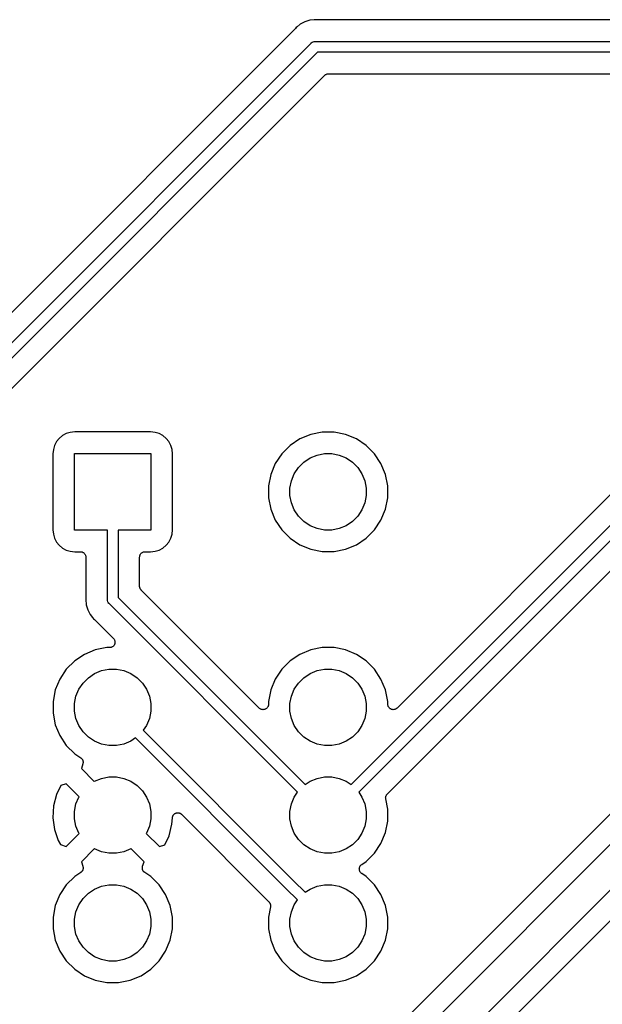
# Model space of a CAD drawing. Extents: x 2.6 to 14.5, y -8.4 to -1.4.
# Tile 36 of 43: x 10.829 to 11.37, y -7.646 to -6.732. Entities that reach past the tile are written whole.
import ezdxf

# ---------------------------------------------------------------- set-up
doc = ezdxf.new("R2010")
doc.units = 0
doc.header["$MEASUREMENT"] = 0
doc.layers.add('BLACK', color=7, linetype='CONTINUOUS')

msp = doc.modelspace()

# ---------------------------------------------------------------- linework, layer by layer
at = {"layer": 'BLACK', "linetype": 'CONTINUOUS'}
for p, q in [((11.0981, -6.73236), (11.0934, -6.73379)), ((11.102, -6.73198), (11.0981, -6.73236)), ((11.103, -6.73188), (11.102, -6.73198)), ((11.102, -6.73198), (11.102, -6.73198)), ((11.104, -6.73198), (11.103, -6.73188)), ((11.1042, -6.73198), (11.104, -6.73198)), ((11.1044, -6.732), (11.1042, -6.73198)), ((11.1045, -6.732), (11.1044, -6.732)), ((12.1815, -6.732), (11.1045, -6.732)), ((11.0843, -6.74036), (10.456, -7.36865)), ((11.0844, -6.7402), (11.0843, -6.74036)), ((11.0846, -6.74005), (11.0844, -6.7402)), ((11.0852, -6.73924), (11.0846, -6.74)), ((11.0846, -6.74), (11.0846, -6.74005)), ((11.0862, -6.73847), (11.0852, -6.73924)), ((11.089, -6.73611), (11.0862, -6.73847)), ((11.0914, -6.73486), (11.089, -6.73611)), ((11.0934, -6.73379), (11.0914, -6.73486)), ((11.102, -6.75207), (11.103, -6.75198)), ((11.103, -6.75198), (11.1032, -6.752)), ((10.4628, -7.39011), (11.0993, -6.75364)), ((11.0993, -6.75364), (11.0994, -6.75345)), ((11.0994, -6.75345), (11.1002, -6.75282)), ((11.1002, -6.75282), (11.1011, -6.75236)), ((11.1011, -6.75236), (11.102, -6.75207)), ((11.1032, -6.752), (12.1828, -6.752)), ((11.1051, -6.762), (10.4686, -7.39847)), ((12.1809, -6.762), (11.1051, -6.762)), ((10.4836, -7.41175), (11.1119, -6.78346)), ((11.1119, -6.78342), (11.1123, -6.78313)), ((11.1119, -6.78345), (11.1119, -6.78342)), ((11.1119, -6.78346), (11.1119, -6.78345)), ((11.1119, -6.78345), (11.1119, -6.78345)), ((11.1119, -6.78345), (11.1119, -6.78345)), ((11.1123, -6.78313), (11.1127, -6.78284)), ((11.1127, -6.78281), (11.1131, -6.78259)), ((11.1127, -6.78282), (11.1127, -6.78281)), ((11.1127, -6.78284), (11.1127, -6.78282)), ((11.1131, -6.78259), (11.1135, -6.78238)), ((11.1135, -6.78237), (11.1136, -6.78236)), ((11.1135, -6.78238), (11.1135, -6.78237)), ((11.1136, -6.78236), (11.114, -6.78223)), ((11.114, -6.78223), (11.1145, -6.7821)), ((11.1145, -6.78209), (11.115, -6.78205)), ((11.1145, -6.7821), (11.1145, -6.78209)), ((11.1145, -6.78209), (11.1145, -6.78209)), ((11.115, -6.78205), (11.1154, -6.782)), ((11.1154, -6.782), (12.1706, -6.782)), ((11.5131, -7.03658), (11.179, -7.37068)), ((11.1363, -7.44162), (11.5281, -7.04986)), ((11.0321, -7.842), (11.813, -7.06104)), ((11.5339, -7.05822), (11.1434, -7.44869)), ((11.1699, -7.45046), (11.5407, -7.07968)), ((11.759, -7.08676), (11.0252, -7.82054)), ((11.8342, -7.08225), (11.0494, -7.86709)), ((10.8719, -7.116), (10.8684, -7.11786)), ((10.8756, -7.11486), (10.8719, -7.116)), ((10.8798, -7.11445), (10.8756, -7.11486)), ((10.9502, -7.11445), (10.8798, -7.11445)), ((10.9544, -7.11486), (10.9502, -7.11445)), ((10.9581, -7.116), (10.9544, -7.11486)), ((10.9616, -7.11786), (10.9581, -7.116)), ((11.0988, -7.1167), (11.0887, -7.12088)), ((11.1095, -7.11457), (11.0988, -7.1167)), ((11.1205, -7.11457), (11.1095, -7.11457)), ((11.1312, -7.1167), (11.1205, -7.11457)), ((11.1413, -7.12088), (11.1312, -7.1167)), ((10.8629, -7.1234), (10.861, -7.12688)), ((10.8654, -7.12036), (10.8629, -7.1234)), ((10.8684, -7.11786), (10.8654, -7.12036)), ((10.9646, -7.12036), (10.9616, -7.11786)), ((10.9671, -7.1234), (10.9646, -7.12036)), ((10.969, -7.12688), (10.9671, -7.1234)), ((11.0887, -7.12088), (11.0797, -7.12694)), ((11.1503, -7.12694), (11.1413, -7.12088)), ((10.8599, -7.13065), (10.8594, -7.13481)), ((10.8594, -7.13481), (10.8594, -7.20519)), ((10.861, -7.12688), (10.8599, -7.13065)), ((10.8796, -7.20543), (10.8796, -7.13457)), ((10.8796, -7.13457), (10.9504, -7.13457)), ((10.9504, -7.13457), (10.9504, -7.20543)), ((10.9701, -7.13065), (10.969, -7.12688)), ((10.9706, -7.13481), (10.9701, -7.13065)), ((10.9706, -7.20519), (10.9706, -7.13481)), ((11.0719, -7.13466), (11.0659, -7.14374)), ((11.0797, -7.12694), (11.0719, -7.13466)), ((11.1047, -7.13593), (11.1115, -7.13457)), ((11.1115, -7.13457), (11.1185, -7.13457)), ((11.1185, -7.13457), (11.1253, -7.13593)), ((11.1581, -7.13466), (11.1503, -7.12694)), ((11.1641, -7.14374), (11.1581, -7.13466)), ((11.0659, -7.14374), (11.0617, -7.15383)), ((11.0875, -7.14741), (11.0924, -7.14248)), ((11.0924, -7.14248), (11.0982, -7.1386)), ((11.0982, -7.1386), (11.1047, -7.13593)), ((11.1253, -7.13593), (11.1318, -7.1386)), ((11.1318, -7.1386), (11.1376, -7.14248)), ((11.1376, -7.14248), (11.1425, -7.14741)), ((11.1683, -7.15383), (11.1641, -7.14374)), ((11.0617, -7.15383), (11.0596, -7.16454)), ((11.0809, -7.15966), (11.0836, -7.15322)), ((11.0836, -7.15322), (11.0875, -7.14741)), ((11.1425, -7.14741), (11.1464, -7.15322)), ((11.1464, -7.15322), (11.1491, -7.15966)), ((11.1704, -7.16454), (11.1683, -7.15383)), ((11.0796, -7.16651), (11.0809, -7.15966)), ((11.1491, -7.15966), (11.1504, -7.16651)), ((11.0596, -7.16454), (11.0596, -7.17546)), ((11.0796, -7.17349), (11.0796, -7.16651)), ((11.1504, -7.16651), (11.1504, -7.17349)), ((11.1704, -7.17546), (11.1704, -7.16454)), ((11.0596, -7.17546), (11.0617, -7.18617)), ((11.0809, -7.18034), (11.0796, -7.17349)), ((11.0836, -7.18678), (11.0809, -7.18034)), ((11.1491, -7.18034), (11.1464, -7.18678)), ((11.1504, -7.17349), (11.1491, -7.18034)), ((11.1683, -7.18617), (11.1704, -7.17546)), ((11.0617, -7.18617), (11.0659, -7.19626)), ((11.0875, -7.19259), (11.0836, -7.18678)), ((11.1464, -7.18678), (11.1425, -7.19259)), ((11.1641, -7.19626), (11.1683, -7.18617)), ((11.0659, -7.19626), (11.0719, -7.20534)), ((11.0924, -7.19752), (11.0875, -7.19259)), ((11.0982, -7.2014), (11.0924, -7.19752)), ((11.1376, -7.19752), (11.1318, -7.2014)), ((11.1425, -7.19259), (11.1376, -7.19752)), ((11.1581, -7.20534), (11.1641, -7.19626)), ((10.8594, -7.20519), (10.8599, -7.20935)), ((10.91, -7.20543), (10.8796, -7.20543)), ((10.91, -7.26975), (10.91, -7.20543)), ((10.9504, -7.20543), (10.92, -7.20543)), ((10.92, -7.20543), (10.92, -7.26793)), ((10.9701, -7.20935), (10.9706, -7.20519)), ((11.0719, -7.20534), (11.0797, -7.21306)), ((11.1047, -7.20407), (11.0982, -7.2014)), ((11.1115, -7.20543), (11.1047, -7.20407)), ((11.1185, -7.20543), (11.1115, -7.20543)), ((11.1253, -7.20407), (11.1185, -7.20543)), ((11.1318, -7.2014), (11.1253, -7.20407)), ((11.1503, -7.21306), (11.1581, -7.20534)), ((10.8599, -7.20935), (10.861, -7.21312)), ((10.861, -7.21312), (10.8629, -7.2166)), ((10.8629, -7.2166), (10.8654, -7.21964)), ((10.9646, -7.21964), (10.9671, -7.2166)), ((10.9671, -7.2166), (10.969, -7.21312)), ((10.969, -7.21312), (10.9701, -7.20935)), ((11.0797, -7.21306), (11.0887, -7.21912)), ((11.1413, -7.21912), (11.1503, -7.21306)), ((10.8654, -7.21964), (10.8684, -7.22214)), ((10.8684, -7.22214), (10.8719, -7.224)), ((10.8719, -7.224), (10.8756, -7.22514)), ((10.8756, -7.22514), (10.8798, -7.22555)), ((10.8798, -7.22555), (10.885, -7.22555)), ((10.885, -7.22555), (10.885, -7.22555)), ((10.885, -7.22555), (10.885, -7.22555)), ((10.885, -7.22555), (10.885, -7.22555)), ((10.885, -7.22555), (10.8851, -7.22555)), ((10.8851, -7.22555), (10.8855, -7.22561)), ((10.8855, -7.22561), (10.886, -7.22566)), ((10.886, -7.22566), (10.886, -7.22566)), ((10.886, -7.22566), (10.886, -7.22566)), ((10.886, -7.22566), (10.8865, -7.22581)), ((10.8865, -7.22581), (10.8869, -7.22594)), ((10.8869, -7.22594), (10.887, -7.22595)), ((10.887, -7.22595), (10.887, -7.22596)), ((10.887, -7.22596), (10.8874, -7.22618)), ((10.8874, -7.22618), (10.8878, -7.22641)), ((10.8878, -7.22641), (10.8878, -7.22642)), ((10.8878, -7.22642), (10.8878, -7.22643)), ((10.8878, -7.22643), (10.8882, -7.22673)), ((10.8882, -7.22673), (10.8885, -7.22703)), ((10.8885, -7.22703), (10.8886, -7.22704)), ((10.8886, -7.22704), (10.8886, -7.22706)), ((10.8886, -7.22706), (10.8889, -7.22742)), ((10.9412, -7.22737), (10.9415, -7.22701)), ((10.9415, -7.22698), (10.9419, -7.22669)), ((10.9415, -7.227), (10.9415, -7.22698)), ((10.9415, -7.22701), (10.9415, -7.227)), ((10.9419, -7.22669), (10.9422, -7.22639)), ((10.9422, -7.22638), (10.9423, -7.22637)), ((10.9422, -7.22639), (10.9422, -7.22638)), ((10.9423, -7.22637), (10.9427, -7.22615)), ((10.9427, -7.22615), (10.9431, -7.22593)), ((10.9431, -7.22592), (10.9436, -7.22579)), ((10.9431, -7.22593), (10.9431, -7.22592)), ((10.9431, -7.22593), (10.9431, -7.22593)), ((10.9436, -7.22579), (10.944, -7.22565)), ((10.944, -7.22565), (10.9441, -7.22564)), ((10.944, -7.22565), (10.944, -7.22565)), ((10.9441, -7.22564), (10.9445, -7.2256)), ((10.9445, -7.2256), (10.945, -7.22555)), ((10.945, -7.22555), (10.9502, -7.22555)), ((10.9502, -7.22555), (10.9544, -7.22514)), ((10.9544, -7.22514), (10.9581, -7.224)), ((10.9581, -7.224), (10.9616, -7.22214)), ((10.9616, -7.22214), (10.9646, -7.21964)), ((11.0887, -7.21912), (11.0988, -7.2233)), ((11.0988, -7.2233), (11.1095, -7.22543)), ((11.1095, -7.22543), (11.1205, -7.22543)), ((11.1205, -7.22543), (11.1312, -7.2233)), ((11.1312, -7.2233), (11.1413, -7.21912)), ((10.8889, -7.22742), (10.8892, -7.22779)), ((10.8892, -7.22779), (10.8892, -7.2278)), ((10.8892, -7.2278), (10.8892, -7.22782)), ((10.8892, -7.22782), (10.8894, -7.22823)), ((10.8894, -7.22823), (10.8896, -7.22865)), ((10.8896, -7.22865), (10.8896, -7.22867)), ((10.8896, -7.22867), (10.8896, -7.22868)), ((10.8896, -7.22868), (10.8898, -7.22913)), ((10.8898, -7.22913), (10.8899, -7.22958)), ((10.8899, -7.22958), (10.8899, -7.2296)), ((10.8899, -7.2296), (10.8899, -7.22962)), ((10.8899, -7.22962), (10.89, -7.23009)), ((10.89, -7.23009), (10.89, -7.23055)), ((10.89, -7.23055), (10.89, -7.26853)), ((10.94, -7.23048), (10.9401, -7.23002)), ((10.94, -7.23052), (10.94, -7.23048)), ((10.94, -7.23055), (10.94, -7.23052)), ((10.94, -7.23052), (10.94, -7.23052)), ((10.94, -7.23052), (10.94, -7.23052)), ((10.94, -7.25757), (10.94, -7.23055)), ((10.9401, -7.22951), (10.9403, -7.22907)), ((10.9401, -7.22953), (10.9401, -7.22951)), ((10.9401, -7.22955), (10.9401, -7.22953)), ((10.9401, -7.23002), (10.9401, -7.22955)), ((10.9403, -7.22907), (10.9404, -7.22862)), ((10.9404, -7.22858), (10.9406, -7.22817)), ((10.9404, -7.2286), (10.9404, -7.22858)), ((10.9404, -7.22862), (10.9404, -7.2286)), ((10.9406, -7.22817), (10.9409, -7.22776)), ((10.9409, -7.22773), (10.9412, -7.22737)), ((10.9409, -7.22774), (10.9409, -7.22773)), ((10.9409, -7.22776), (10.9409, -7.22774)), ((10.94, -7.25803), (10.94, -7.25757)), ((10.9401, -7.25849), (10.94, -7.25803)), ((10.9401, -7.25852), (10.9401, -7.25849)), ((10.9401, -7.25854), (10.9401, -7.25852)), ((10.9402, -7.25899), (10.9401, -7.25854)), ((10.9404, -7.25943), (10.9402, -7.25899)), ((10.9404, -7.25945), (10.9404, -7.25943)), ((10.9404, -7.25948), (10.9404, -7.25945)), ((10.9406, -7.25989), (10.9404, -7.25948)), ((10.9408, -7.2603), (10.9406, -7.25989)), ((10.9408, -7.26032), (10.9408, -7.2603)), ((10.9408, -7.26034), (10.9408, -7.26032)), ((10.9411, -7.2607), (10.9408, -7.26034)), ((10.9414, -7.26106), (10.9411, -7.2607)), ((10.9415, -7.2611), (10.9414, -7.26106)), ((10.9415, -7.26111), (10.9415, -7.2611)), ((10.9415, -7.2611), (10.9415, -7.2611)), ((10.9415, -7.2611), (10.9415, -7.2611)), ((11.051, -7.37068), (10.9415, -7.26111)), ((10.89, -7.26902), (10.8899, -7.27)), ((10.8899, -7.27), (10.8904, -7.2749)), ((10.89, -7.26853), (10.89, -7.2686)), ((10.89, -7.2686), (10.89, -7.26881)), ((10.89, -7.26881), (10.89, -7.26902)), ((10.91, -7.27), (10.91, -7.26975)), ((10.9101, -7.27098), (10.91, -7.27)), ((10.9104, -7.27192), (10.9101, -7.27098)), ((10.9108, -7.27279), (10.9104, -7.27192)), ((10.92, -7.26793), (11.0937, -7.44162)), ((10.8904, -7.2749), (10.8918, -7.27961)), ((10.8918, -7.27961), (10.8941, -7.28396)), ((10.9114, -7.27355), (10.9108, -7.27279)), ((10.9108, -7.27279), (10.9108, -7.27279)), ((10.9116, -7.27371), (10.9114, -7.27355)), ((11.0866, -7.44869), (10.9116, -7.27371)), ((10.8941, -7.28396), (10.8963, -7.28656)), ((10.8963, -7.28656), (10.8963, -7.28656)), ((10.8963, -7.28656), (10.8972, -7.28776)), ((10.8972, -7.28776), (10.898, -7.28839)), ((10.898, -7.28839), (10.8981, -7.28843)), ((10.8981, -7.28843), (10.8982, -7.28859)), ((10.8982, -7.28859), (10.8984, -7.28872)), ((10.8984, -7.28872), (10.9157, -7.30603)), ((10.9157, -7.30603), (10.9157, -7.30607)), ((10.9157, -7.30607), (10.9157, -7.30607)), ((10.9157, -7.30607), (10.9157, -7.30607)), ((10.9157, -7.30607), (10.9157, -7.30608)), ((10.9157, -7.30608), (10.916, -7.30645)), ((10.916, -7.30645), (10.9163, -7.30683)), ((10.9163, -7.30683), (10.9163, -7.30684)), ((10.9163, -7.30684), (10.9163, -7.30684)), ((10.9163, -7.30684), (10.9166, -7.30727)), ((10.9166, -7.30727), (10.9168, -7.30769)), ((10.9168, -7.30769), (10.9168, -7.3077)), ((10.9168, -7.3077), (10.9168, -7.30771)), ((10.9168, -7.30771), (10.9169, -7.30817)), ((10.9169, -7.30817), (10.9171, -7.30863)), ((10.9171, -7.30863), (10.9171, -7.30864)), ((10.9171, -7.30864), (10.9171, -7.30865)), ((10.9171, -7.30865), (10.9171, -7.30912)), ((10.9171, -7.30912), (10.9171, -7.3096)), ((10.8988, -7.3167), (10.8887, -7.32088)), ((10.9095, -7.31457), (10.8988, -7.3167)), ((10.9121, -7.31457), (10.9095, -7.31457)), ((10.9126, -7.31452), (10.9121, -7.31457)), ((10.9131, -7.31448), (10.9126, -7.31452)), ((10.9136, -7.31433), (10.9131, -7.31447)), ((10.9131, -7.31447), (10.9131, -7.31447)), ((10.9131, -7.31447), (10.9131, -7.31448)), ((10.914, -7.3142), (10.9136, -7.31433)), ((10.9145, -7.31396), (10.914, -7.31419)), ((10.914, -7.31419), (10.914, -7.31419)), ((10.914, -7.31419), (10.914, -7.3142)), ((10.9149, -7.31374), (10.9145, -7.31396)), ((10.9153, -7.31342), (10.9149, -7.31373)), ((10.9149, -7.31373), (10.9149, -7.31374)), ((10.9149, -7.31374), (10.9149, -7.31374)), ((10.9157, -7.31313), (10.9153, -7.31342)), ((10.916, -7.31274), (10.9157, -7.31311)), ((10.9157, -7.31311), (10.9157, -7.31312)), ((10.9157, -7.31312), (10.9157, -7.31313)), ((10.9163, -7.31238), (10.916, -7.31274)), ((10.9165, -7.31193), (10.9163, -7.31236)), ((10.9163, -7.31236), (10.9163, -7.31237)), ((10.9163, -7.31237), (10.9163, -7.31238)), ((10.9167, -7.31152), (10.9165, -7.31193)), ((10.9169, -7.31104), (10.9167, -7.3115)), ((10.9167, -7.3115), (10.9167, -7.31151)), ((10.9167, -7.31151), (10.9167, -7.31152)), ((10.917, -7.31059), (10.9169, -7.31104)), ((10.9171, -7.31009), (10.917, -7.31057)), ((10.917, -7.31057), (10.917, -7.31058)), ((10.917, -7.31058), (10.917, -7.31059)), ((10.9171, -7.3096), (10.9171, -7.30961)), ((10.9171, -7.30961), (10.9171, -7.30962)), ((10.9171, -7.30962), (10.9171, -7.31009)), ((11.0988, -7.3167), (11.0887, -7.32088)), ((11.1095, -7.31457), (11.0988, -7.3167)), ((11.1205, -7.31457), (11.1095, -7.31457)), ((11.1312, -7.3167), (11.1205, -7.31457)), ((11.1413, -7.32088), (11.1312, -7.3167)), ((10.8797, -7.32694), (10.8719, -7.33466)), ((10.8887, -7.32088), (10.8797, -7.32694)), ((11.0797, -7.32694), (11.0719, -7.33466)), ((11.0887, -7.32088), (11.0797, -7.32694)), ((11.1503, -7.32694), (11.1413, -7.32088)), ((11.1581, -7.33466), (11.1503, -7.32694)), ((10.8719, -7.33466), (10.8659, -7.34374)), ((10.8982, -7.3386), (10.9047, -7.33593)), ((10.9047, -7.33593), (10.9115, -7.33457)), ((10.9115, -7.33457), (10.9185, -7.33457)), ((10.9185, -7.33457), (10.9253, -7.33593)), ((10.9253, -7.33593), (10.9318, -7.3386)), ((11.0719, -7.33466), (11.0659, -7.34374)), ((11.0982, -7.3386), (11.1047, -7.33593)), ((11.1047, -7.33593), (11.1115, -7.33457)), ((11.1115, -7.33457), (11.1185, -7.33457)), ((11.1185, -7.33457), (11.1253, -7.33593)), ((11.1253, -7.33593), (11.1318, -7.3386)), ((11.1641, -7.34374), (11.1581, -7.33466)), ((10.8659, -7.34374), (10.8617, -7.35383)), ((10.8875, -7.34741), (10.8924, -7.34248)), ((10.8924, -7.34248), (10.8982, -7.3386)), ((10.9318, -7.3386), (10.9376, -7.34248)), ((10.9376, -7.34248), (10.9425, -7.34741)), ((11.0659, -7.34374), (11.0617, -7.35383)), ((11.0875, -7.34741), (11.0924, -7.34248)), ((11.0924, -7.34248), (11.0982, -7.3386)), ((11.1318, -7.3386), (11.1376, -7.34248)), ((11.1376, -7.34248), (11.1425, -7.34741)), ((11.1683, -7.35383), (11.1641, -7.34374)), ((10.8617, -7.35383), (10.8596, -7.36454)), ((10.8809, -7.35966), (10.8836, -7.35322)), ((10.8836, -7.35322), (10.8875, -7.34741)), ((10.9425, -7.34741), (10.9464, -7.35322)), ((10.9464, -7.35322), (10.9491, -7.35966)), ((11.0617, -7.35383), (11.0596, -7.36454)), ((11.0809, -7.35966), (11.0836, -7.35322)), ((11.0836, -7.35322), (11.0875, -7.34741)), ((11.1425, -7.34741), (11.1464, -7.35322)), ((11.1464, -7.35322), (11.1491, -7.35966)), ((11.1704, -7.36454), (11.1683, -7.35383)), ((10.8796, -7.36651), (10.8809, -7.35966)), ((10.9491, -7.35966), (10.9504, -7.36651)), ((11.0796, -7.36651), (11.0809, -7.35966)), ((11.1491, -7.35966), (11.1504, -7.36651)), ((10.8596, -7.36454), (10.8596, -7.37546)), ((10.8796, -7.37349), (10.8796, -7.36651)), ((10.9504, -7.36651), (10.9504, -7.37349)), ((11.0514, -7.37098), (11.051, -7.37068)), ((11.0518, -7.37129), (11.0514, -7.37098)), ((11.0518, -7.3713), (11.0518, -7.37129)), ((11.0518, -7.37129), (11.0518, -7.37129)), ((11.0522, -7.37152), (11.0518, -7.3713)), ((11.0526, -7.37175), (11.0522, -7.37152)), ((11.0526, -7.37176), (11.0526, -7.37175)), ((11.0526, -7.37175), (11.0526, -7.37175)), ((11.0531, -7.3719), (11.0526, -7.37176)), ((11.0536, -7.37204), (11.0531, -7.3719)), ((11.0541, -7.37209), (11.0536, -7.37204)), ((11.0536, -7.37204), (11.0536, -7.37204)), ((11.0536, -7.37204), (11.0536, -7.37204)), ((11.0545, -7.37214), (11.0541, -7.37209)), ((11.055, -7.37209), (11.0545, -7.37214)), ((11.0545, -7.37214), (11.0545, -7.37214)), ((11.0545, -7.37214), (11.0545, -7.37214)), ((11.0555, -7.37205), (11.055, -7.37209)), ((11.056, -7.37191), (11.0555, -7.37205)), ((11.0555, -7.37205), (11.0555, -7.37205)), ((11.0555, -7.37205), (11.0555, -7.37205)), ((11.0564, -7.37178), (11.056, -7.37191)), ((11.0565, -7.37177), (11.0564, -7.37177)), ((11.0564, -7.37177), (11.0564, -7.37178)), ((11.0569, -7.37154), (11.0565, -7.37177)), ((11.0573, -7.37132), (11.0569, -7.37154)), ((11.0577, -7.37101), (11.0573, -7.37131)), ((11.0573, -7.37131), (11.0573, -7.37132)), ((11.0573, -7.37132), (11.0573, -7.37132)), ((11.0581, -7.37071), (11.0577, -7.37101)), ((11.0584, -7.37033), (11.0581, -7.3707)), ((11.0581, -7.3707), (11.0581, -7.37071)), ((11.0581, -7.37071), (11.0581, -7.37071)), ((11.0587, -7.36997), (11.0584, -7.37033)), ((11.0589, -7.36953), (11.0587, -7.36995)), ((11.0587, -7.36995), (11.0587, -7.36996)), ((11.0587, -7.36996), (11.0587, -7.36997)), ((11.0592, -7.36911), (11.0589, -7.36953)), ((11.0593, -7.36863), (11.0592, -7.36909)), ((11.0592, -7.36909), (11.0592, -7.3691)), ((11.0592, -7.3691), (11.0592, -7.36911)), ((11.0595, -7.36818), (11.0593, -7.36863)), ((11.0596, -7.36721), (11.0595, -7.36769)), ((11.0595, -7.36769), (11.0595, -7.36816)), ((11.0595, -7.36816), (11.0595, -7.36817)), ((11.0595, -7.36817), (11.0595, -7.36818)), ((11.0596, -7.36454), (11.0596, -7.36714)), ((11.0596, -7.36714), (11.0596, -7.36719)), ((11.0596, -7.36719), (11.0596, -7.36719)), ((11.0596, -7.36719), (11.0596, -7.36719)), ((11.0596, -7.36719), (11.0596, -7.36721)), ((11.0796, -7.37349), (11.0796, -7.36651)), ((11.1504, -7.36651), (11.1504, -7.37349)), ((11.1704, -7.36714), (11.1704, -7.36454)), ((11.1705, -7.36762), (11.1704, -7.36714)), ((11.1705, -7.36809), (11.1705, -7.36762)), ((11.1705, -7.3681), (11.1705, -7.36809)), ((11.1705, -7.36811), (11.1705, -7.3681)), ((11.1707, -7.36857), (11.1705, -7.36811)), ((11.1708, -7.36903), (11.1707, -7.36857)), ((11.1708, -7.36904), (11.1708, -7.36903)), ((11.1708, -7.36905), (11.1708, -7.36904)), ((11.171, -7.36947), (11.1708, -7.36905)), ((11.1713, -7.36989), (11.171, -7.36947)), ((11.1713, -7.3699), (11.1713, -7.36989)), ((11.1713, -7.36991), (11.1713, -7.3699)), ((11.1716, -7.37028), (11.1713, -7.36991)), ((11.1719, -7.37065), (11.1716, -7.37028)), ((11.1719, -7.37066), (11.1719, -7.37065)), ((11.1723, -7.37097), (11.1719, -7.37066)), ((11.1719, -7.37066), (11.1719, -7.37066)), ((11.1726, -7.37128), (11.1723, -7.37097)), ((11.1726, -7.37129), (11.1726, -7.37128)), ((11.1726, -7.37128), (11.1726, -7.37128)), ((11.1731, -7.37151), (11.1726, -7.37129)), ((11.1735, -7.37174), (11.1731, -7.37151)), ((11.1735, -7.37175), (11.1735, -7.37174)), ((11.174, -7.37189), (11.1735, -7.37175)), ((11.1735, -7.37175), (11.1735, -7.37175)), ((11.1744, -7.37203), (11.174, -7.37189)), ((11.1744, -7.37204), (11.1744, -7.37203)), ((11.1749, -7.37209), (11.1744, -7.37204)), ((11.1744, -7.37204), (11.1744, -7.37204)), ((11.1754, -7.37214), (11.1749, -7.37209)), ((11.1759, -7.3721), (11.1754, -7.37214)), ((11.1754, -7.37214), (11.1754, -7.37214)), ((11.1754, -7.37214), (11.1754, -7.37214)), ((11.1764, -7.37206), (11.1759, -7.3721)), ((11.1768, -7.37192), (11.1764, -7.37205)), ((11.1764, -7.37205), (11.1764, -7.37205)), ((11.1764, -7.37205), (11.1764, -7.37206)), ((11.1773, -7.37178), (11.1768, -7.37192)), ((11.1777, -7.37155), (11.1773, -7.37178)), ((11.1773, -7.37178), (11.1773, -7.37178)), ((11.1773, -7.37178), (11.1773, -7.37178)), ((11.1782, -7.37133), (11.1777, -7.37155)), ((11.1785, -7.37102), (11.1782, -7.37132)), ((11.1782, -7.37132), (11.1782, -7.37133)), ((11.1782, -7.37133), (11.1782, -7.37133)), ((11.1789, -7.37073), (11.1785, -7.37102)), ((11.179, -7.37068), (11.1789, -7.37071)), ((11.1789, -7.37071), (11.1789, -7.37071)), ((11.1789, -7.37071), (11.1789, -7.37071)), ((11.1789, -7.37071), (11.1789, -7.37073)), ((10.8596, -7.37546), (10.8617, -7.38617)), ((10.8809, -7.38034), (10.8796, -7.37349)), ((10.8836, -7.38678), (10.8809, -7.38034)), ((10.9491, -7.38034), (10.9464, -7.38678)), ((10.9504, -7.37349), (10.9491, -7.38034)), ((11.0809, -7.38034), (11.0796, -7.37349)), ((11.0836, -7.38678), (11.0809, -7.38034)), ((11.1491, -7.38034), (11.1464, -7.38678)), ((11.1504, -7.37349), (11.1491, -7.38034)), ((10.8617, -7.38617), (10.8659, -7.39626)), ((10.8875, -7.39259), (10.8836, -7.38678)), ((10.9464, -7.38678), (10.9434, -7.39131)), ((10.9434, -7.39131), (11.0833, -7.5312)), ((11.0875, -7.39259), (11.0836, -7.38678)), ((11.1464, -7.38678), (11.1425, -7.39259)), ((10.8659, -7.39626), (10.8719, -7.40534)), ((10.8924, -7.39752), (10.8875, -7.39259)), ((10.8982, -7.4014), (10.8924, -7.39752)), ((10.9363, -7.39838), (10.9318, -7.4014)), ((11.0762, -7.53828), (10.9363, -7.39838)), ((11.0924, -7.39752), (11.0875, -7.39259)), ((11.0982, -7.4014), (11.0924, -7.39752)), ((11.1376, -7.39752), (11.1318, -7.4014)), ((11.1425, -7.39259), (11.1376, -7.39752)), ((10.8719, -7.40534), (10.8797, -7.41306)), ((10.9047, -7.40407), (10.8982, -7.4014)), ((10.9115, -7.40543), (10.9047, -7.40407)), ((10.9185, -7.40543), (10.9115, -7.40543)), ((10.9253, -7.40407), (10.9185, -7.40543)), ((10.9318, -7.4014), (10.9253, -7.40407)), ((11.1047, -7.40407), (11.0982, -7.4014)), ((11.1115, -7.40543), (11.1047, -7.40407)), ((11.1185, -7.40543), (11.1115, -7.40543)), ((11.1253, -7.40407), (11.1185, -7.40543)), ((11.1318, -7.4014), (11.1253, -7.40407)), ((10.8797, -7.41306), (10.8853, -7.41682)), ((10.8853, -7.41682), (10.8854, -7.41686)), ((10.8854, -7.41686), (10.8856, -7.41705)), ((10.8856, -7.41705), (10.8858, -7.41721)), ((10.8858, -7.41721), (10.8859, -7.41736)), ((10.8859, -7.41736), (10.8861, -7.41749)), ((10.8861, -7.41749), (10.8863, -7.41771)), ((10.8863, -7.41771), (10.8865, -7.41792)), ((10.8865, -7.41792), (10.8866, -7.41809)), ((10.8866, -7.41809), (10.8867, -7.41826)), ((10.8867, -7.41826), (10.8868, -7.41851)), ((10.8868, -7.41851), (10.887, -7.41875)), ((10.887, -7.41875), (10.8871, -7.41894)), ((10.8871, -7.41894), (10.8872, -7.41912)), ((10.8873, -7.42255), (10.8859, -7.42675)), ((10.8859, -7.42675), (10.8979, -7.43879)), ((10.8872, -7.41912), (10.8872, -7.41939)), ((10.8872, -7.41939), (10.8873, -7.41966)), ((10.8873, -7.41966), (10.8874, -7.41986)), ((10.8874, -7.422), (10.8873, -7.42227)), ((10.8873, -7.42227), (10.8873, -7.42255)), ((10.8874, -7.41986), (10.8874, -7.42006)), ((10.8874, -7.42006), (10.8875, -7.42034)), ((10.8875, -7.42159), (10.8874, -7.4218)), ((10.8874, -7.4218), (10.8874, -7.422)), ((10.8875, -7.42034), (10.8875, -7.42062)), ((10.8875, -7.42062), (10.8875, -7.42082)), ((10.8875, -7.42082), (10.8875, -7.42103)), ((10.8875, -7.42103), (10.8875, -7.42131)), ((10.8875, -7.42131), (10.8875, -7.42159)), ((10.8982, -7.4386), (10.9047, -7.43593)), ((10.9047, -7.43593), (10.9115, -7.43457)), ((10.9115, -7.43457), (10.9185, -7.43457)), ((10.9185, -7.43457), (10.9253, -7.43593)), ((10.9253, -7.43593), (10.9318, -7.4386)), ((11.0982, -7.4386), (11.1047, -7.43593)), ((11.1047, -7.43593), (11.1115, -7.43457)), ((11.1115, -7.43457), (11.1185, -7.43457)), ((11.1185, -7.43457), (11.1253, -7.43593)), ((11.1253, -7.43593), (11.1318, -7.4386)), ((10.8667, -7.44256), (10.8627, -7.45092)), ((10.8717, -7.44089), (10.8667, -7.44256)), ((10.8838, -7.45293), (10.8717, -7.44089)), ((10.8979, -7.43879), (10.8982, -7.4386)), ((10.9318, -7.4386), (10.9376, -7.44248)), ((10.9376, -7.44248), (10.9425, -7.44741)), ((11.0644, -7.88036), (11.5027, -7.44203)), ((11.0937, -7.44162), (11.0982, -7.4386)), ((11.1318, -7.4386), (11.1363, -7.44162)), ((10.8627, -7.45092), (10.86, -7.4615)), ((10.8809, -7.45966), (10.8836, -7.45322)), ((10.8836, -7.45322), (10.8838, -7.45293)), ((10.9425, -7.44741), (10.9464, -7.45322)), ((10.9464, -7.45322), (10.9491, -7.45966)), ((11.0809, -7.45966), (11.0836, -7.45322)), ((11.0836, -7.45322), (11.0866, -7.44869)), ((11.1434, -7.44869), (11.1464, -7.45322)), ((11.1464, -7.45322), (11.1491, -7.45966)), ((11.1684, -7.45393), (11.1685, -7.45347)), ((11.1684, -7.45395), (11.1684, -7.45393)), ((11.1684, -7.45398), (11.1684, -7.45395)), ((11.1685, -7.45444), (11.1684, -7.45398)), ((11.1685, -7.45296), (11.1687, -7.45252)), ((11.1685, -7.45298), (11.1685, -7.45296)), ((11.1685, -7.45301), (11.1685, -7.45298)), ((11.1685, -7.45347), (11.1685, -7.45301)), ((11.1685, -7.4549), (11.1685, -7.45444)), ((11.1685, -7.45495), (11.1685, -7.4549)), ((11.1685, -7.45497), (11.1685, -7.45495)), ((11.1685, -7.45495), (11.1685, -7.45495)), ((11.1685, -7.45495), (11.1685, -7.45495)), ((11.1704, -7.46454), (11.1685, -7.45497)), ((11.1687, -7.45252), (11.1688, -7.45207)), ((11.1688, -7.45203), (11.1691, -7.45162)), ((11.1688, -7.45205), (11.1688, -7.45203)), ((11.1688, -7.45207), (11.1688, -7.45205)), ((11.1691, -7.45162), (11.1693, -7.45121)), ((11.1693, -7.45117), (11.1696, -7.45081)), ((11.1693, -7.45119), (11.1693, -7.45117)), ((11.1693, -7.45121), (11.1693, -7.45119)), ((11.1696, -7.45081), (11.1699, -7.45046)), ((10.86, -7.4615), (10.8594, -7.4724)), ((10.8796, -7.46651), (10.8809, -7.45966)), ((10.9491, -7.45966), (10.9504, -7.46651)), ((11.0796, -7.46651), (11.0809, -7.45966)), ((11.1491, -7.45966), (11.1504, -7.46651)), ((11.1704, -7.47546), (11.1704, -7.46454)), ((10.8594, -7.4724), (10.8609, -7.48321)), ((10.8796, -7.47349), (10.8796, -7.46651)), ((10.8809, -7.48034), (10.8796, -7.47349)), ((10.9504, -7.47349), (10.9491, -7.48034)), ((10.9504, -7.46651), (10.9504, -7.47349)), ((10.97, -7.4785), (10.9704, -7.47252)), ((10.9704, -7.47211), (10.9705, -7.47177)), ((10.9704, -7.47245), (10.9704, -7.47211)), ((10.9704, -7.47252), (10.9704, -7.47245)), ((10.9705, -7.47149), (10.9707, -7.47117)), ((10.9705, -7.47163), (10.9705, -7.47149)), ((10.9705, -7.47177), (10.9705, -7.47163)), ((10.9707, -7.47117), (10.9708, -7.47084)), ((10.9708, -7.47071), (10.9709, -7.47058)), ((10.9708, -7.47084), (10.9708, -7.47071)), ((10.9709, -7.47058), (10.9711, -7.47029)), ((10.9711, -7.47029), (10.9712, -7.46999)), ((10.9712, -7.46999), (10.9713, -7.46987)), ((10.9713, -7.46987), (10.9714, -7.46975)), ((10.9714, -7.46975), (10.9716, -7.4695)), ((10.9716, -7.4695), (10.9719, -7.46924)), ((10.9719, -7.46924), (10.972, -7.46914)), ((10.972, -7.46914), (10.9721, -7.46904)), ((10.9721, -7.46904), (10.9724, -7.46884)), ((10.9724, -7.46884), (10.9726, -7.46862)), ((10.9726, -7.46862), (10.9727, -7.46855)), ((10.9727, -7.46855), (10.9729, -7.46847)), ((10.9729, -7.46847), (10.9732, -7.46833)), ((10.9732, -7.46833), (10.9735, -7.46817)), ((10.9735, -7.46817), (10.9736, -7.46813)), ((10.9736, -7.46813), (10.9738, -7.46807)), ((10.9738, -7.46807), (10.9741, -7.46799)), ((10.9741, -7.46799), (10.9744, -7.46789)), ((10.9744, -7.46789), (10.9746, -7.46788)), ((10.9746, -7.46788), (10.9747, -7.46784)), ((10.9747, -7.46784), (10.975, -7.46783)), ((10.975, -7.46783), (10.9754, -7.4678)), ((10.9754, -7.4678), (10.9755, -7.46781)), ((10.9755, -7.46781), (10.9757, -7.46781)), ((10.9757, -7.46781), (10.976, -7.46786)), ((10.976, -7.46786), (10.9764, -7.4679)), ((10.9764, -7.4679), (10.9765, -7.46794)), ((10.9765, -7.46794), (10.9766, -7.46796)), ((10.9766, -7.46796), (10.977, -7.46808)), ((10.977, -7.46808), (10.9773, -7.46818)), ((10.9773, -7.46818), (10.9774, -7.46825)), ((10.9774, -7.46825), (10.9776, -7.4683)), ((10.9776, -7.4683), (10.9779, -7.46848)), ((10.9779, -7.46848), (10.9782, -7.46864)), ((10.9782, -7.46864), (10.9783, -7.46874)), ((10.9783, -7.46874), (10.9784, -7.46881)), ((10.9784, -7.46881), (10.9786, -7.46904)), ((10.9786, -7.46904), (10.9789, -7.46926)), ((10.9789, -7.46926), (11.0601, -7.55046)), ((11.0796, -7.47349), (11.0796, -7.46651)), ((11.0809, -7.48034), (11.0796, -7.47349)), ((11.1504, -7.47349), (11.1491, -7.48034)), ((11.1504, -7.46651), (11.1504, -7.47349)), ((10.8836, -7.48678), (10.8809, -7.48034)), ((10.9491, -7.48034), (10.9464, -7.48678)), ((10.9673, -7.48908), (10.97, -7.4785)), ((11.0836, -7.48678), (11.0809, -7.48034)), ((11.1491, -7.48034), (11.1464, -7.48678)), ((11.1683, -7.48617), (11.1704, -7.47546)), ((10.8609, -7.48321), (10.8645, -7.49362)), ((10.8717, -7.49911), (10.8838, -7.48707)), ((10.8838, -7.48707), (10.8836, -7.48678)), ((10.9464, -7.48678), (10.9462, -7.48707)), ((10.9462, -7.48707), (10.9583, -7.49911)), ((10.9633, -7.49744), (10.9673, -7.48908)), ((11.0875, -7.49259), (11.0836, -7.48678)), ((11.1464, -7.48678), (11.1425, -7.49259)), ((11.1641, -7.49626), (11.1683, -7.48617)), ((10.8645, -7.49362), (10.8666, -7.4974)), ((10.8666, -7.4974), (10.8717, -7.49911)), ((10.9583, -7.49911), (10.9633, -7.49744)), ((11.0924, -7.49752), (11.0875, -7.49259)), ((11.0982, -7.5014), (11.0924, -7.49752)), ((11.1376, -7.49752), (11.1318, -7.5014)), ((11.1425, -7.49259), (11.1376, -7.49752)), ((11.1581, -7.50534), (11.1641, -7.49626)), ((10.8979, -7.50121), (10.8859, -7.51325)), ((10.8982, -7.5014), (10.8979, -7.50121)), ((10.9047, -7.50407), (10.8982, -7.5014)), ((10.9115, -7.50543), (10.9047, -7.50407)), ((10.9185, -7.50543), (10.9115, -7.50543)), ((10.9253, -7.50407), (10.9185, -7.50543)), ((10.9318, -7.5014), (10.9253, -7.50407)), ((10.9321, -7.50121), (10.9318, -7.5014)), ((10.9441, -7.51325), (10.9321, -7.50121)), ((11.1047, -7.50407), (11.0982, -7.5014)), ((11.1115, -7.50543), (11.1047, -7.50407)), ((11.1185, -7.50543), (11.1115, -7.50543)), ((11.1253, -7.50407), (11.1185, -7.50543)), ((11.1318, -7.5014), (11.1253, -7.50407)), ((11.1503, -7.51306), (11.1581, -7.50534)), ((10.8859, -7.51325), (10.8873, -7.51745)), ((10.8873, -7.51745), (10.8873, -7.51752)), ((10.8873, -7.51752), (10.8874, -7.5178)), ((10.8874, -7.5178), (10.8874, -7.51807)), ((10.8874, -7.51807), (10.8875, -7.51827)), ((10.8875, -7.51827), (10.8875, -7.51848)), ((10.8875, -7.51848), (10.8875, -7.51876)), ((10.8875, -7.51876), (10.8875, -7.51904)), ((10.8875, -7.51904), (10.8875, -7.51924)), ((10.8875, -7.51924), (10.8875, -7.51945)), ((10.8875, -7.51945), (10.8875, -7.51973)), ((10.9425, -7.51841), (10.9426, -7.5182)), ((10.9425, -7.51869), (10.9425, -7.51841)), ((10.9425, -7.51897), (10.9425, -7.51869)), ((10.9425, -7.51918), (10.9425, -7.51897)), ((10.9425, -7.51938), (10.9425, -7.51918)), ((10.9425, -7.51966), (10.9425, -7.51938)), ((10.9426, -7.518), (10.9427, -7.51773)), ((10.9426, -7.5182), (10.9426, -7.518)), ((10.9427, -7.51745), (10.9441, -7.51325)), ((10.9427, -7.51773), (10.9427, -7.51745)), ((11.144, -7.51899), (11.1441, -7.51898)), ((11.144, -7.51901), (11.144, -7.51899)), ((11.144, -7.51949), (11.144, -7.51901)), ((11.1441, -7.51898), (11.1442, -7.51853)), ((11.1442, -7.51853), (11.1443, -7.51807)), ((11.1443, -7.51805), (11.1446, -7.51763)), ((11.1443, -7.51806), (11.1443, -7.51805)), ((11.1443, -7.51807), (11.1443, -7.51806)), ((11.1446, -7.51763), (11.1448, -7.51721)), ((11.1448, -7.51719), (11.1451, -7.51682)), ((11.1448, -7.5172), (11.1448, -7.51719)), ((11.1448, -7.51721), (11.1448, -7.5172)), ((11.1451, -7.51682), (11.1454, -7.51646)), ((11.1454, -7.51644), (11.1458, -7.51614)), ((11.1454, -7.51645), (11.1454, -7.51644)), ((11.1454, -7.51646), (11.1454, -7.51645)), ((11.1458, -7.51614), (11.1462, -7.51584)), ((11.1462, -7.51584), (11.1503, -7.51306)), ((10.8797, -7.52694), (10.8719, -7.53466)), ((10.8853, -7.52318), (10.8797, -7.52694)), ((10.8855, -7.523), (10.8853, -7.52318)), ((10.8858, -7.52284), (10.8855, -7.523)), ((10.8859, -7.52269), (10.8858, -7.52284)), ((10.8861, -7.52256), (10.8859, -7.52269)), ((10.8862, -7.52234), (10.8861, -7.52256)), ((10.8864, -7.52214), (10.8862, -7.52234)), ((10.8865, -7.52196), (10.8864, -7.52214)), ((10.8867, -7.5218), (10.8865, -7.52196)), ((10.8868, -7.52155), (10.8867, -7.5218)), ((10.887, -7.52132), (10.8868, -7.52155)), ((10.8871, -7.52094), (10.887, -7.52113)), ((10.887, -7.52113), (10.887, -7.52132)), ((10.8872, -7.52067), (10.8871, -7.52094)), ((10.8873, -7.52041), (10.8872, -7.52067)), ((10.8874, -7.52021), (10.8873, -7.52041)), ((10.8875, -7.51973), (10.8874, -7.52001)), ((10.8874, -7.52001), (10.8874, -7.52021)), ((10.9426, -7.51994), (10.9425, -7.51966)), ((10.9426, -7.52014), (10.9426, -7.51994)), ((10.9427, -7.52034), (10.9426, -7.52014)), ((10.9428, -7.52061), (10.9427, -7.52034)), ((10.9428, -7.52088), (10.9428, -7.52061)), ((10.9429, -7.52106), (10.9428, -7.52088)), ((10.943, -7.52125), (10.9429, -7.52106)), ((10.9432, -7.52149), (10.943, -7.52125)), ((10.9433, -7.52174), (10.9432, -7.52149)), ((10.9434, -7.52191), (10.9433, -7.52174)), ((10.9435, -7.52208), (10.9434, -7.52191)), ((10.9437, -7.52229), (10.9435, -7.52208)), ((10.9439, -7.52251), (10.9437, -7.52229)), ((10.9441, -7.52264), (10.9439, -7.52251)), ((10.9442, -7.52279), (10.9441, -7.52264)), ((10.9444, -7.52295), (10.9442, -7.52279)), ((10.9446, -7.52314), (10.9444, -7.52295)), ((10.9447, -7.52318), (10.9446, -7.52314)), ((10.9503, -7.52694), (10.9447, -7.52318)), ((10.9581, -7.53466), (10.9503, -7.52694)), ((11.1439, -7.51995), (11.144, -7.51949)), ((11.1439, -7.51997), (11.1439, -7.51995)), ((11.1439, -7.51998), (11.1439, -7.51997)), ((11.144, -7.52046), (11.1439, -7.51998)), ((11.144, -7.52092), (11.144, -7.52046)), ((11.144, -7.52094), (11.144, -7.52092)), ((11.144, -7.52095), (11.144, -7.52094)), ((11.1442, -7.52141), (11.144, -7.52095)), ((11.1443, -7.52186), (11.1442, -7.52141)), ((11.1443, -7.52187), (11.1443, -7.52186)), ((11.1443, -7.52189), (11.1443, -7.52187)), ((11.1445, -7.52231), (11.1443, -7.52189)), ((11.1448, -7.52273), (11.1445, -7.52231)), ((11.1448, -7.52274), (11.1448, -7.52273)), ((11.1448, -7.52275), (11.1448, -7.52274)), ((11.1451, -7.52312), (11.1448, -7.52275)), ((11.1454, -7.52349), (11.1451, -7.52312)), ((11.1454, -7.5235), (11.1454, -7.52349)), ((11.1454, -7.52351), (11.1454, -7.5235)), ((11.1457, -7.52381), (11.1454, -7.52351)), ((11.1461, -7.52412), (11.1457, -7.52381)), ((11.1461, -7.52413), (11.1461, -7.52412)), ((11.1462, -7.52416), (11.1461, -7.52413)), ((11.1461, -7.52413), (11.1461, -7.52413)), ((11.1461, -7.52413), (11.1461, -7.52413)), ((11.1503, -7.52694), (11.1462, -7.52416)), ((11.1581, -7.53466), (11.1503, -7.52694)), ((10.8719, -7.53466), (10.8659, -7.54374)), ((10.8982, -7.5386), (10.9047, -7.53593)), ((10.9047, -7.53593), (10.9115, -7.53457)), ((10.9115, -7.53457), (10.9185, -7.53457)), ((10.9185, -7.53457), (10.9253, -7.53593)), ((10.9253, -7.53593), (10.9318, -7.5386)), ((10.9641, -7.54374), (10.9581, -7.53466)), ((11.0833, -7.5312), (11.0833, -7.53121)), ((11.0833, -7.53121), (11.0937, -7.54162)), ((11.0982, -7.5386), (11.1047, -7.53593)), ((11.1047, -7.53593), (11.1115, -7.53457)), ((11.1115, -7.53457), (11.1185, -7.53457)), ((11.1185, -7.53457), (11.1253, -7.53593)), ((11.1253, -7.53593), (11.1318, -7.5386)), ((11.1641, -7.54374), (11.1581, -7.53466)), ((10.8659, -7.54374), (10.8617, -7.55383)), ((10.8875, -7.54741), (10.8924, -7.54248)), ((10.8924, -7.54248), (10.8982, -7.5386)), ((10.9318, -7.5386), (10.9376, -7.54248)), ((10.9376, -7.54248), (10.9425, -7.54741)), ((10.9683, -7.55383), (10.9641, -7.54374)), ((11.0866, -7.54869), (11.0762, -7.53828)), ((11.0762, -7.53828), (11.0762, -7.53828)), ((11.0937, -7.54162), (11.0982, -7.5386)), ((11.1318, -7.5386), (11.1376, -7.54248)), ((11.1376, -7.54248), (11.1425, -7.54741)), ((11.1683, -7.55383), (11.1641, -7.54374)), ((10.8617, -7.55383), (10.8596, -7.56454)), ((10.8809, -7.55966), (10.8836, -7.55322)), ((10.8836, -7.55322), (10.8875, -7.54741)), ((10.9425, -7.54741), (10.9464, -7.55322)), ((10.9464, -7.55322), (10.9491, -7.55966)), ((10.9704, -7.56454), (10.9683, -7.55383)), ((11.0615, -7.55497), (11.0596, -7.56454)), ((11.0601, -7.55046), (11.0601, -7.55047)), ((11.0601, -7.55047), (11.0601, -7.55047)), ((11.0601, -7.55047), (11.0601, -7.55047)), ((11.0601, -7.55047), (11.0602, -7.55051)), ((11.0602, -7.55051), (11.0604, -7.55087)), ((11.0604, -7.55087), (11.0607, -7.55123)), ((11.0607, -7.55123), (11.0607, -7.55125)), ((11.0607, -7.55125), (11.0608, -7.55127)), ((11.0608, -7.55127), (11.061, -7.55168)), ((11.061, -7.55168), (11.0612, -7.55209)), ((11.0612, -7.55209), (11.0612, -7.55211)), ((11.0612, -7.55211), (11.0612, -7.55214)), ((11.0612, -7.55214), (11.0613, -7.55258)), ((11.0613, -7.55258), (11.0615, -7.55303)), ((11.0615, -7.55303), (11.0615, -7.55305)), ((11.0615, -7.55305), (11.0615, -7.55307)), ((11.0615, -7.55307), (11.0615, -7.55354)), ((11.0615, -7.55354), (11.0616, -7.554)), ((11.0616, -7.55405), (11.0615, -7.55451)), ((11.0615, -7.55451), (11.0615, -7.55497)), ((11.0616, -7.554), (11.0616, -7.55402)), ((11.0616, -7.55402), (11.0616, -7.55405)), ((11.0809, -7.55966), (11.0836, -7.55322)), ((11.0836, -7.55322), (11.0866, -7.54869)), ((11.1425, -7.54741), (11.1464, -7.55322)), ((11.1464, -7.55322), (11.1491, -7.55966)), ((11.1704, -7.56454), (11.1683, -7.55383)), ((10.8596, -7.56454), (10.8596, -7.57546)), ((10.8796, -7.56651), (10.8809, -7.55966)), ((10.9491, -7.55966), (10.9504, -7.56651)), ((10.9704, -7.57546), (10.9704, -7.56454)), ((11.0596, -7.56454), (11.0596, -7.57546)), ((11.0796, -7.56651), (11.0809, -7.55966)), ((11.1491, -7.55966), (11.1504, -7.56651)), ((11.1704, -7.57546), (11.1704, -7.56454)), ((10.8796, -7.57349), (10.8796, -7.56651)), ((10.8809, -7.58034), (10.8796, -7.57349)), ((10.9504, -7.57349), (10.9491, -7.58034)), ((10.9504, -7.56651), (10.9504, -7.57349)), ((11.0796, -7.57349), (11.0796, -7.56651)), ((11.0809, -7.58034), (11.0796, -7.57349)), ((11.1504, -7.57349), (11.1491, -7.58034)), ((11.1504, -7.56651), (11.1504, -7.57349)), ((10.8596, -7.57546), (10.8617, -7.58617)), ((10.8836, -7.58678), (10.8809, -7.58034)), ((10.9491, -7.58034), (10.9464, -7.58678)), ((10.9683, -7.58617), (10.9704, -7.57546)), ((11.0596, -7.57546), (11.0617, -7.58617)), ((11.0836, -7.58678), (11.0809, -7.58034)), ((11.1491, -7.58034), (11.1464, -7.58678)), ((11.1683, -7.58617), (11.1704, -7.57546)), ((10.8617, -7.58617), (10.8659, -7.59626)), ((10.8875, -7.59259), (10.8836, -7.58678)), ((10.9464, -7.58678), (10.9425, -7.59259)), ((10.9641, -7.59626), (10.9683, -7.58617)), ((11.0617, -7.58617), (11.0659, -7.59626)), ((11.0875, -7.59259), (11.0836, -7.58678)), ((11.1464, -7.58678), (11.1425, -7.59259)), ((11.1641, -7.59626), (11.1683, -7.58617)), ((10.8659, -7.59626), (10.8719, -7.60534)), ((10.8924, -7.59752), (10.8875, -7.59259)), ((10.8982, -7.6014), (10.8924, -7.59752)), ((10.9047, -7.60407), (10.8982, -7.6014)), ((10.9318, -7.6014), (10.9253, -7.60407)), ((10.9376, -7.59752), (10.9318, -7.6014)), ((10.9425, -7.59259), (10.9376, -7.59752)), ((10.9581, -7.60534), (10.9641, -7.59626)), ((11.0659, -7.59626), (11.0719, -7.60534)), ((11.0924, -7.59752), (11.0875, -7.59259)), ((11.0982, -7.6014), (11.0924, -7.59752)), ((11.1047, -7.60407), (11.0982, -7.6014)), ((11.1318, -7.6014), (11.1253, -7.60407)), ((11.1376, -7.59752), (11.1318, -7.6014)), ((11.1425, -7.59259), (11.1376, -7.59752)), ((11.1581, -7.60534), (11.1641, -7.59626)), ((10.8719, -7.60534), (10.8797, -7.61306)), ((10.9115, -7.60543), (10.9047, -7.60407)), ((10.9185, -7.60543), (10.9115, -7.60543)), ((10.9253, -7.60407), (10.9185, -7.60543)), ((10.9503, -7.61306), (10.9581, -7.60534)), ((11.0719, -7.60534), (11.0797, -7.61306)), ((11.1115, -7.60543), (11.1047, -7.60407)), ((11.1185, -7.60543), (11.1115, -7.60543)), ((11.1253, -7.60407), (11.1185, -7.60543)), ((11.1503, -7.61306), (11.1581, -7.60534)), ((10.8797, -7.61306), (10.8887, -7.61912)), ((10.8887, -7.61912), (10.8988, -7.6233)), ((10.9312, -7.6233), (10.9413, -7.61912)), ((10.9413, -7.61912), (10.9503, -7.61306)), ((11.0797, -7.61306), (11.0887, -7.61912)), ((11.0887, -7.61912), (11.0988, -7.6233)), ((11.1312, -7.6233), (11.1413, -7.61912)), ((11.1413, -7.61912), (11.1503, -7.61306)), ((10.8988, -7.6233), (10.9095, -7.62543)), ((10.9095, -7.62543), (10.9205, -7.62543)), ((10.9205, -7.62543), (10.9312, -7.6233)), ((11.0988, -7.6233), (11.1095, -7.62543)), ((11.1095, -7.62543), (11.1205, -7.62543)), ((11.1205, -7.62543), (11.1312, -7.6233))]:
    msp.add_line(p, q, dxfattribs=at)

doc.saveas('drawing.dxf')
